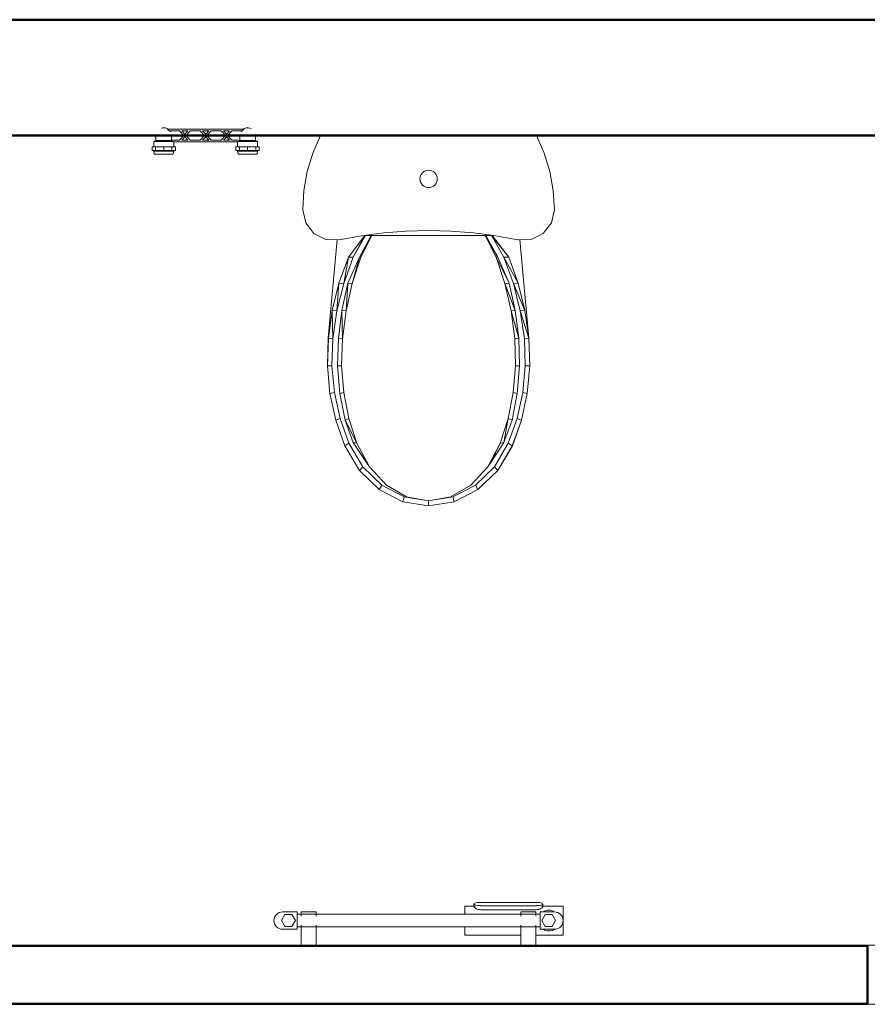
# Model space of a CAD drawing. Header units: millimetres. Extents: x 19459 to 41104, y 2709 to 43059.
# Tile 51 of 58: x 27569 to 29034, y 41075 to 42776. Entities that reach past the tile are written whole.
import ezdxf

# ---------------------------------------------------------------- set-up
doc = ezdxf.new("R2010")
doc.units = ezdxf.units.MM
doc.linetypes.add('ADSK_Скрыто', pattern=[300, 150, -150])
for name, color, linetype, lineweight in [('A-DETL-____-HDLN', 90, 'ADSK_Скрыто', 9), ('A-GENM-____-MCUT', 13, 'Continuous', 50), ('A-GENM-____-OTLN', 13, 'Continuous', 20), ('A-WALL-____-MCUT', 113, 'Continuous', 50), ('A-WALL-____-OTLN', 113, 'Continuous', 20), ('M-EQPM-____-OTLN', 50, 'Continuous', 20)]:
    doc.layers.add(name, color=color, linetype=linetype, lineweight=lineweight)

# ---------------------------------------------------------------- blocks, each defined once
blk = doc.blocks.new('Прямая форма - 83 new-608743-В_Этаж 01_Вентиляция')
at = {"layer": 'A-WALL-____-MCUT', "color": 253}
for p, q in [((8700, 0), (5700, 0)), ((5700, -200), (8700, -200))]:
    blk.add_line(p, q, dxfattribs=at)
blk = doc.blocks.new('Прямая форма - SW - 005-608744-В_Этаж 01_Вентиляция')
blk.add_blockref('Прямая форма - 83 new-608743-В_Этаж 01_Вентиляция', (0, 0))
blk = doc.blocks.new('Прямая форма - 83 new-608798-В_Этаж 01_Вентиляция')
at = {"layer": 'A-WALL-____-MCUT', "color": 253}
for p, q in [((3500, 100), (1175.8, 100)), ((1175.8, 100), (1175.8, 0)), ((1175.8, 0), (2699.1, 0))]:
    blk.add_line(p, q, dxfattribs=at)
blk = doc.blocks.new('Прямая форма - SW - 005-608799-В_Этаж 01_Вентиляция')
blk.add_blockref('Прямая форма - 83 new-608798-В_Этаж 01_Вентиляция', (0, 0))
blk = doc.blocks.new('Family - DOO - 010-608801-В_Этаж 01_Вентиляция')
at = {"layer": 'A-GENM-____-MCUT', "lineweight": 9}
for p, q in [((350, 101), (-350, 101)), ((-350, 101), (-350, -1)), ((350, -1), (350, 101)), ((-350, -1), (350, -1))]:
    blk.add_line(p, q, dxfattribs=at)
blk = doc.blocks.new('Прямая форма - 83 new-608817-В_Этаж 01_Вентиляция')
at = {"layer": 'M-EQPM-____-OTLN', "color": 9}
for p, q in [((200.1, -30.5), (186.8, 0)), ((-186.8, 0), (-200.1, -30.5)), ((-200.1, -30.5), (-209.7, -62.4)), ((209.7, -62.4), (200.1, -30.5)), ((-209.7, -62.4), (-215.5, -95.2)), ((-13.9, -69.2), (-12.5, -66.6)), ((-12.5, -66.6), (-10.6, -64.4)), ((-10.6, -64.4), (-8.3, -62.5)), ((-8.3, -62.5), (-5.7, -61.1)), ((-5.7, -61.1), (-2.9, -60.3)), ((-2.9, -60.3), (0, -60)), ((0, -60), (2.9, -60.3)), ((2.9, -60.3), (5.7, -61.1)), ((5.7, -61.1), (8.3, -62.5)), ((8.3, -62.5), (10.6, -64.4)), ((10.6, -64.4), (12.5, -66.6)), ((12.5, -66.6), (13.9, -69.2)), ((215.5, -95.2), (209.7, -62.4)), ((-15, -75), (-14.7, -72.1)), ((-14.7, -77.9), (-15, -75)), ((-14.7, -72.1), (-13.9, -69.2)), ((-13.9, -80.7), (-14.7, -77.9)), ((-12.5, -83.3), (-13.9, -80.7)), ((-10.6, -85.6), (-12.5, -83.3)), ((12.5, -83.3), (10.6, -85.6)), ((13.9, -80.7), (12.5, -83.3)), ((13.9, -69.2), (14.7, -72.1)), ((14.7, -77.9), (13.9, -80.7)), ((14.7, -72.1), (15, -75)), ((15, -75), (14.7, -77.9)), ((-215.5, -95.2), (-217.5, -128.5)), ((-8.3, -87.4), (-10.6, -85.6)), ((-5.7, -88.8), (-8.3, -87.4)), ((-2.9, -89.7), (-5.7, -88.8)), ((0, -90), (-2.9, -89.7)), ((2.9, -89.7), (0, -90)), ((5.7, -88.8), (2.9, -89.7)), ((8.3, -87.4), (5.7, -88.8)), ((10.6, -85.6), (8.3, -87.4)), ((217.5, -128.5), (215.5, -95.2)), ((-217.5, -128.5), (-212.4, -151)), ((212.4, -151), (217.5, -128.5)), ((-212.4, -151), (-198.2, -169.1)), ((198.2, -169.1), (212.4, -151)), ((-198.2, -169.1), (-177.6, -179.5)), ((-116.2, -173.2), (-77.6, -168.3)), ((-77.6, -168.3), (-38.9, -165.4)), ((-38.9, -165.4), (0, -164.4)), ((38.9, -165.4), (0, -164.4)), ((77.6, -168.3), (38.9, -165.4)), ((77.6, -168.3), (116.2, -173.2)), ((177.6, -179.5), (198.2, -169.1)), ((-177.6, -179.5), (-154.5, -180)), ((-157.8, -179.9), (-173.5, -350.4)), ((-154.5, -180), (-116.2, -173.2)), ((-138.7, -210.1), (-110.2, -172.9)), ((-130.1, -210.2), (-110.2, -172.9)), ((-108.9, -172.9), (-130.1, -210.2)), ((-119.6, -210.1), (-99.2, -172.9)), ((-117.1, -210.2), (-99.2, -172.9)), ((-98, -172.9), (-117.1, -210.2)), ((-110.2, -172.9), (-108.9, -172.9)), ((-108.9, -172.9), (-99.2, -172.9)), ((-99.2, -172.9), (-98, -172.9)), ((-98, -172.9), (98, -172.9)), ((98, -172.9), (99.2, -172.9)), ((98, -172.9), (119.6, -210.1)), ((117.1, -210.2), (98, -172.9)), ((99.2, -172.9), (108.9, -172.9)), ((99.2, -172.9), (119.6, -210.1)), ((108.9, -172.9), (110.2, -172.9)), ((108.9, -172.9), (138.7, -210.1)), ((130.1, -210.2), (108.9, -172.9)), ((110.2, -172.9), (138.7, -210.1)), ((116.2, -173.2), (154.5, -180)), ((154.5, -180), (177.6, -179.5)), ((173.5, -350.4), (157.8, -179.9)), ((-154.9, -255.3), (-138.7, -210.1)), ((-146.7, -255.5), (-138.7, -210.1)), ((-130.1, -210.2), (-146.7, -255.5)), ((-139.4, -255.3), (-119.6, -210.1)), ((-138.7, -210.1), (-130.1, -210.2)), ((-132, -255.5), (-119.6, -210.1)), ((-117.1, -210.2), (-132, -255.5)), ((-119.6, -210.1), (-117.1, -210.2)), ((119.6, -210.1), (117.1, -210.2)), ((117.1, -210.2), (139.4, -255.3)), ((132, -255.5), (117.1, -210.2)), ((119.6, -210.1), (139.4, -255.3)), ((138.7, -210.1), (130.1, -210.2)), ((130.1, -210.2), (154.9, -255.3)), ((146.7, -255.5), (130.1, -210.2)), ((138.7, -210.1), (154.9, -255.3)), ((-166.5, -302.2), (-154.9, -255.3)), ((-158.6, -302.8), (-154.9, -255.3)), ((-146.7, -255.5), (-158.6, -302.8)), ((-154.9, -255.3), (-146.7, -255.5)), ((-149.8, -302.2), (-139.4, -255.3)), ((-142.7, -302.8), (-139.4, -255.3)), ((-132, -255.5), (-142.7, -302.8)), ((-139.4, -255.3), (-132, -255.5)), ((139.4, -255.3), (132, -255.5)), ((132, -255.5), (149.8, -302.2)), ((142.7, -302.8), (132, -255.5)), ((139.4, -255.3), (149.8, -302.2)), ((154.9, -255.3), (146.7, -255.5)), ((146.7, -255.5), (166.5, -302.2)), ((158.6, -302.8), (146.7, -255.5)), ((154.9, -255.3), (166.5, -302.2)), ((-173.3, -350.4), (-166.5, -302.2)), ((-165.6, -351.3), (-166.5, -302.2)), ((-166.5, -302.2), (-158.6, -302.8)), ((-158.6, -302.8), (-165.6, -351.3)), ((-156, -350.4), (-149.8, -302.2)), ((-149, -351.3), (-149.8, -302.2)), ((-149.8, -302.2), (-142.7, -302.8)), ((-142.7, -302.8), (-149, -351.3)), ((149.8, -302.2), (142.7, -302.8)), ((142.7, -302.8), (156, -350.4)), ((149, -351.3), (142.7, -302.8)), ((149.8, -302.2), (156, -350.4)), ((166.5, -302.2), (158.6, -302.8)), ((158.6, -302.8), (173.3, -350.4)), ((165.6, -351.3), (158.6, -302.8)), ((166.5, -302.2), (173.3, -350.4)), ((-175, -398.1), (-173.5, -350.4)), ((-174.8, -398.1), (-173.3, -350.4)), ((-173.3, -350.4), (-165.6, -351.3)), ((-165.6, -351.3), (-167, -397.7)), ((-157.3, -398.1), (-156, -350.4)), ((-156, -350.4), (-149, -351.3)), ((-149, -351.3), (-150.3, -397.7)), ((156, -350.4), (149, -351.3)), ((150.3, -397.7), (149, -351.3)), ((156, -350.4), (157.3, -398.1)), ((173.3, -350.4), (165.6, -351.3)), ((167, -397.7), (165.6, -351.3)), ((173.3, -350.4), (174.8, -398.1)), ((175, -398.1), (173.5, -350.4)), ((-170.7, -445.5), (-175, -398.1)), ((-167, -397.7), (-174.8, -398.1)), ((-170.5, -445.5), (-174.8, -398.1)), ((-162.8, -443.9), (-167, -397.7)), ((-150.3, -397.7), (-157.3, -398.1)), ((-153.4, -445.5), (-157.3, -398.1)), ((-146.5, -443.9), (-150.3, -397.7)), ((150.3, -397.7), (146.5, -443.9)), ((157.3, -398.1), (150.3, -397.7)), ((157.3, -398.1), (153.4, -445.5)), ((167, -397.7), (162.8, -443.9)), ((174.8, -398.1), (167, -397.7)), ((174.8, -398.1), (170.5, -445.5)), ((170.7, -445.5), (175, -398.1)), ((-170.7, -445.5), (-160.6, -491.7)), ((-170.5, -445.5), (-162.8, -443.9)), ((-160.4, -491.7), (-170.5, -445.5)), ((-153, -488.9), (-162.8, -443.9)), ((-153.4, -445.5), (-146.5, -443.9)), ((-144.4, -491.7), (-153.4, -445.5)), ((-146.5, -443.9), (-137.7, -488.9)), ((137.7, -488.9), (146.5, -443.9)), ((153.4, -445.5), (144.4, -491.7)), ((146.5, -443.9), (153.4, -445.5)), ((153, -488.9), (162.8, -443.9)), ((170.5, -445.5), (160.4, -491.7)), ((160.6, -491.7), (170.7, -445.5)), ((162.8, -443.9), (170.5, -445.5)), ((-160.6, -491.7), (-144.9, -535.9)), ((-160.4, -491.7), (-153, -488.9)), ((-144.8, -535.9), (-160.4, -491.7)), ((-137.8, -531.8), (-153, -488.9)), ((-144.4, -491.7), (-137.7, -488.9)), ((-130.3, -530.2), (-144.4, -491.7)), ((-124, -531.8), (-144.4, -491.7)), ((-137.7, -488.9), (-124, -531.8)), ((124, -531.8), (137.7, -488.9)), ((137.7, -488.9), (130.3, -530.2)), ((144.4, -491.7), (130.3, -530.2)), ((144.4, -491.7), (137.7, -488.9)), ((153, -488.9), (137.8, -531.8)), ((160.4, -491.7), (144.8, -535.9)), ((144.9, -535.9), (160.6, -491.7)), ((160.4, -491.7), (153, -488.9)), ((-144.9, -535.9), (-119.7, -578.7)), ((-144.8, -535.9), (-137.8, -531.8)), ((-119.6, -578.7), (-144.8, -535.9)), ((-113.8, -572.6), (-137.8, -531.8)), ((-107.6, -565), (-130.3, -530.2)), ((-102.4, -572.6), (-130.3, -530.2)), ((-130.3, -530.2), (-124, -531.8)), ((-124, -531.8), (-102.4, -572.6)), ((102.4, -572.6), (124, -531.8)), ((130.3, -530.2), (107.6, -565)), ((124, -531.8), (107.6, -565)), ((113.8, -572.6), (137.8, -531.8)), ((144.8, -535.9), (119.6, -578.7)), ((119.7, -578.7), (144.9, -535.9)), ((130.3, -530.2), (124, -531.8)), ((137.8, -531.8), (144.8, -535.9)), ((-119.6, -578.7), (-113.8, -572.6)), ((-81.1, -604.2), (-113.8, -572.6)), ((-102.4, -572.6), (-107.6, -565)), ((-73, -604.2), (-102.4, -572.6)), ((73, -604.2), (102.4, -572.6)), ((81.1, -604.2), (113.8, -572.6)), ((107.6, -565), (102.4, -572.6)), ((119.6, -578.7), (113.8, -572.6)), ((-119.7, -578.7), (-85.3, -611.8)), ((-85.2, -611.8), (-119.6, -578.7)), ((119.6, -578.7), (85.2, -611.8)), ((85.3, -611.8), (119.7, -578.7)), ((-85.3, -611.8), (-44.3, -632.8)), ((-85.2, -611.8), (-81.1, -604.2)), ((-44.3, -632.8), (-85.2, -611.8)), ((-42.2, -624.1), (-81.1, -604.2)), ((-37.9, -624.1), (-73, -604.2)), ((37.9, -624.1), (73, -604.2)), ((42.2, -624.1), (81.1, -604.2)), ((85.2, -611.8), (44.3, -632.8)), ((44.3, -632.8), (85.3, -611.8)), ((85.2, -611.8), (81.1, -604.2)), ((-44.3, -632.8), (-42.2, -624.1)), ((0, -631), (-42.2, -624.1)), ((-37.9, -624.1), (0, -631)), ((42.2, -624.1), (0, -631)), ((0, -631), (37.9, -624.1)), ((44.3, -632.8), (42.2, -624.1)), ((0, -640), (-44.3, -632.8)), ((-44.3, -632.8), (0, -640)), ((0, -640), (0, -631)), ((44.3, -632.8), (0, -640)), ((0, -640), (44.3, -632.8))]:
    blk.add_line(p, q, dxfattribs=at)
blk = doc.blocks.new('Прямая форма - FU - 054-608818-В_Этаж 01_Вентиляция')
blk.add_blockref('Прямая форма - 83 new-608817-В_Этаж 01_Вентиляция', (0, 0))
blk = doc.blocks.new('83 new_ifc_RVT-1-В_Этаж 01_Вентиляция')
at = {"layer": 'A-GENM-____-OTLN', "color": 9, "lineweight": 20, "rotation": 180}
blk.add_blockref('Family - DOO - 010-608801-В_Этаж 01_Вентиляция', (29384.5, 41175.8), dxfattribs=at)
at = {"layer": 'A-WALL-____-OTLN', "color": 9, "lineweight": 20}
blk.add_blockref('Прямая форма - SW - 005-608744-В_Этаж 01_Вентиляция', (21210.3, 42775.8), dxfattribs=at)
at = {"layer": 'A-WALL-____-OTLN', "color": 9, "lineweight": 20, "rotation": 180}
blk.add_blockref('Прямая форма - SW - 005-608799-В_Этаж 01_Вентиляция', (30210.3, 41175.8), dxfattribs=at)
at = {"layer": 'M-EQPM-____-OTLN', "color": 9, "lineweight": 20}
blk.add_blockref('Прямая форма - FU - 054-608818-В_Этаж 01_Вентиляция', (28275.9, 42575.8), dxfattribs=at)
blk = doc.blocks.new('VTp_724_0 Водорозетка двойная - VTp_724_0-V7-В_Этаж 01_Вентиляция')
at = {"layer": 'M-EQPM-____-OTLN'}
for p, q in [((-92.6, 26.1), (-86.7, 26.1)), ((-92.6, 19.4), (-92.6, 26.1)), ((-86.7, 19.4), (-92.6, 19.4)), ((-88.9, 32), (-89.8, 27.2)), ((-89.8, 27.2), (-89.8, 26.1)), ((-55.3, 27.2), (-89.8, 27.2)), ((-89.8, 19.4), (-89.8, 10.4)), ((-56.2, 32), (-88.9, 32)), ((-86.7, 26.1), (-72.5, 26.1)), ((-86.7, 19.4), (-86.7, 26.1)), ((-72.5, 19.4), (-86.7, 19.4)), ((-72.5, 26.1), (-58.3, 26.1)), ((-72.5, 19.4), (-72.5, 26.1)), ((-58.3, 19.4), (-72.5, 19.4)), ((-58.3, 26.1), (-52.4, 26.1)), ((-58.3, 26.1), (-58.3, 19.4)), ((-52.4, 19.4), (-58.3, 19.4)), ((-55.3, 27.2), (-56.2, 32)), ((-55.3, 26.1), (-55.3, 27.2)), ((-55.3, 11), (-55.3, 19.4)), ((-52.4, 19.4), (-52.4, 26.1)), ((52.4, 26.1), (58.3, 26.1)), ((52.4, 19.4), (52.4, 26.1)), ((58.3, 19.4), (52.4, 19.4)), ((56.1, 32), (55.2, 27.2)), ((55.2, 27.2), (55.2, 26.1)), ((55.2, 19.4), (55.2, 11)), ((89.7, 27.2), (55.2, 27.2)), ((88.8, 32), (56.1, 32)), ((58.3, 26.1), (72.5, 26.1)), ((58.3, 19.4), (58.3, 26.1)), ((72.5, 19.4), (58.3, 19.4)), ((72.5, 26.1), (86.7, 26.1)), ((72.5, 19.4), (72.5, 26.1)), ((86.7, 19.4), (72.5, 19.4)), ((86.7, 26.1), (92.6, 26.1)), ((86.7, 26.1), (86.7, 19.4)), ((92.6, 19.4), (86.7, 19.4)), ((89.7, 27.2), (88.8, 32)), ((89.7, 26.1), (89.7, 27.2)), ((89.7, 10.4), (89.7, 19.4)), ((92.6, 19.4), (92.6, 26.1)), ((-89.8, 10.4), (-85.9, 8.8)), ((-56, 10.4), (-89.8, 10.4)), ((-85.9, 8.8), (-85.9, 0)), ((-60.1, 8.8), (-85.9, 8.8)), ((-60.1, 8.8), (-60.1, 8)), ((-60.1, 8), (-45.3, 8)), ((-59.1, 0), (-59.1, 8)), ((56, 11), (-56, 11)), ((-56, 11), (-56, 10.4)), ((-45.3, 8), (-38, 0)), ((-36, 2.2), (-41.2, 8)), ((-41.2, 8), (-30.8, 8)), ((-30.8, 8), (-36, 2.2)), ((-34, 0), (-26.7, 8)), ((-26.7, 8), (-9.3, 8)), ((-9.3, 8), (-2, 0)), ((0, 2.2), (-5.2, 8)), ((-5.2, 8), (5.2, 8)), ((5.2, 8), (0, 2.2)), ((2, 0), (9.3, 8)), ((9.3, 8), (26.7, 8)), ((26.7, 8), (34, 0)), ((30.8, 8), (41.2, 8)), ((36, 2.2), (30.8, 8)), ((41.2, 8), (36, 2.2)), ((38, 0), (45.3, 8)), ((45.3, 8), (60.1, 8)), ((56, 10.4), (56, 11)), ((89.7, 10.4), (56, 10.4)), ((59.1, 8), (59.1, 0)), ((85.9, 8.8), (60.1, 8.8)), ((60.1, 8), (60.1, 8.8)), ((85.9, 8.8), (89.7, 10.4)), ((85.9, 0), (85.9, 8.8)), ((-66.7, -11), (66.7, -11)), ((-45.3, -8), (-63, -8)), ((-38, 0), (-45.3, -8)), ((-41.2, -8), (-36, -2.2)), ((-30.8, -8), (-41.2, -8)), ((-36, -2.2), (-30.8, -8)), ((-26.7, -8), (-34, 0)), ((-9.3, -8), (-26.7, -8)), ((-2, 0), (-9.3, -8)), ((-5.2, -8), (0, -2.2)), ((5.2, -8), (-5.2, -8)), ((0, -2.2), (5.2, -8)), ((9.3, -8), (2, 0)), ((26.7, -8), (9.3, -8)), ((34, 0), (26.7, -8)), ((30.8, -8), (36, -2.2)), ((41.2, -8), (30.8, -8)), ((36, -2.2), (41.2, -8)), ((45.3, -8), (38, 0)), ((63, -8), (45.3, -8))]:
    blk.add_line(p, q, dxfattribs=at)
for centre, radius, start, end in [((-72.5, 0), 13.4, 180, 188.2152), ((-212.1, 402.2), 421.7, 291.1285, 291.7236), ((-72.5, 0), 13.4, 352.5609, 0), ((-72.5, 0), 13.4, 351.8321, 360), ((212.1, 402.2), 421.7, 248.2764, 248.8715), ((72.5, 0), 13.4, 180, 185.5594), ((72.5, 0), 13.4, 180, 186.8117), ((72.5, 0), 13.4, 351.7848, 0), ((-72.5, 0), 13.4, 240, 293.6489), ((-72.5, 0), 13.4, 296.8936, 306.3065), ((-72.5, 0), 13.4, 323.3436, 330.7909), ((-72.5, 0), 13.4, 323.4167, 328.7777), ((-72.5, 0), 13.4, 323.5438, 327.3258), ((72.5, 0), 13.4, 209.2091, 216.6564), ((72.5, 0), 13.4, 211.2223, 216.9182), ((72.5, 0), 13.4, 212.6742, 217.0264), ((72.5, 0), 13.4, 233.6935, 243.1064), ((72.5, 0), 13.4, 246.3511, 288.109)]:
    blk.add_arc(centre, radius, start, end, dxfattribs=at)
for points in [[(-63, -8), (-63.5, -8.6), (-64.7, -9.7), (-66, -10.6), (-66.7, -11)], [(66.7, -11), (66, -10.6), (64.7, -9.7), (63.5, -8.6), (63, -8)]]:
    blk.add_open_spline(points, degree=3, dxfattribs=at)
blk = doc.blocks.new('THERMEX_Электрический_полотенцесушитель_Menta - THERMEX_MENTA-1657908-В_Этаж 01_Вентиляция')
at = {"layer": 'A-DETL-____-HDLN'}
for p, q in [((-202.9, 15), (-202.9, 15)), ((-202.9, 15), (-202.9, 15)), ((-177.1, 15), (-177.1, 15)), ((-177.1, 15), (-177.1, 15)), ((177.1, 15), (177.1, 15)), ((177.1, 15), (177.1, 15)), ((202.9, 15), (202.9, 15)), ((202.9, 15), (202.9, 15)), ((-202.9, -45), (-202.9, -45)), ((-202.9, -45), (-202.9, -45)), ((-177.1, -45), (-177.1, -45)), ((-177.1, -45), (-177.1, -45)), ((177.1, -45), (177.1, -45)), ((177.1, -45), (177.1, -45)), ((202.9, -45), (202.9, -45)), ((202.9, -45), (202.9, -45))]:
    blk.add_line(p, q, dxfattribs=at)
at = {"layer": 'M-EQPM-____-OTLN'}
for p, q in [((97.9, 25), (80, 25)), ((80, 25), (80, 11.1)), ((95.8, 28.6), (95.8, 24.1)), ((203.8, 31.4), (106.8, 31.4)), ((106.8, 25.7), (203.8, 25.7)), ((203.8, 18.8), (106.8, 18.8)), ((250, 25), (212.6, 25)), ((214.8, 24.1), (214.8, 28.6)), ((250, -25), (250, 25)), ((-231, 10.4), (-237, 0)), ((-237, 0), (-231, -10.4)), ((-210, 15), (-235, 15)), ((-219, 10.4), (-231, 10.4)), ((-213, 0), (-219, 10.4)), ((-219, -10.4), (-213, 0)), ((-210, -15), (-210, 15)), ((210, 11), (-210, 11)), ((-203, 15), (-203, 7.7)), ((-203, 15), (-203, 11)), ((-202.9, 15), (-202.9, 15)), ((-177.1, 15), (-177.1, 15)), ((-177, 7.8), (-177, 15)), ((-177, 11), (-177, 15)), ((177, 15), (177, 7.8)), ((177, 15), (177, 11)), ((177.1, 15), (177.1, 15)), ((202.9, 15), (202.9, 15)), ((203, 7.9), (203, 15)), ((203, 11), (203, 15)), ((235, 15), (210, 15)), ((210, 15), (210, -15)), ((219, 10.4), (213, 0)), ((213, 0), (219, -10.4)), ((231, 10.4), (219, 10.4)), ((237, 0), (231, 10.4)), ((231, -10.4), (237, 0)), ((-235, -15), (-210, -15)), ((-231, -10.4), (-219, -10.4)), ((-210, -11), (210, -11)), ((-203, -7.8), (-203, -45)), ((-203, -11), (-203, -45)), ((-177, -45), (-177, -7.8)), ((-177, -45), (-177, -11)), ((80, -11), (80, -25)), ((177, -7.8), (177, -45)), ((177, -11), (177, -45)), ((203, -45), (203, -7.7)), ((203, -45), (203, -11)), ((210, -15), (235, -15)), ((219, -10.4), (231, -10.4)), ((80, -25), (177.1, -25)), ((202.9, -25), (250, -25)), ((-202.9, -45), (-202.9, -45)), ((-177.1, -45), (-177.1, -45)), ((177.1, -45), (177.1, -45)), ((202.9, -45), (202.9, -45))]:
    blk.add_line(p, q, dxfattribs=at)
at = {"layer": 'M-EQPM-____-OTLN', "flags": 128}
for points in [[(-202.9, 15), (-202.4, 15), (-201.3, 15), (-199.7, 15), (-197.6, 15), (-195.3, 15), (-192.7, 15), (-190, 15)], [(-190, 15), (-187.3, 15), (-184.7, 15), (-182.4, 15), (-180.3, 15), (-178.7, 15), (-177.6, 15), (-177.1, 15)], [(177.1, 15), (177.6, 15), (178.7, 15), (180.3, 15), (182.4, 15), (184.7, 15), (187.3, 15), (190, 15)], [(190, 15), (192.7, 15), (195.3, 15), (197.6, 15), (199.7, 15), (201.3, 15), (202.4, 15), (202.9, 15)], [(-190, -45), (-192.7, -45), (-195.3, -45), (-197.6, -45), (-199.7, -45), (-201.3, -45), (-202.4, -45), (-202.9, -45)], [(-177.1, -45), (-177.6, -45), (-178.7, -45), (-180.3, -45), (-182.4, -45), (-184.7, -45), (-187.3, -45), (-190, -45)], [(190, -45), (187.3, -45), (184.7, -45), (182.4, -45), (180.3, -45), (178.7, -45), (177.6, -45), (177.1, -45)], [(202.9, -45), (202.4, -45), (201.3, -45), (199.7, -45), (197.6, -45), (195.3, -45), (192.7, -45), (190, -45)]]:
    blk.add_lwpolyline(points, dxfattribs=at)
at = {"layer": 'M-EQPM-____-OTLN'}
for centre, radius, start, end in [((225, 0), 18, 56.9143, 123.0857), ((-235, 0), 15, 90, 270), ((235, 0), 15, 270, 90), ((225, 0), 18, 236.9143, 303.0857)]:
    blk.add_arc(centre, radius, start, end, dxfattribs=at)
for centre, start_param, end_param in [((106.8, 28.6), 4.712389, 7.853982), ((203.8, 28.6), 1.570796, 4.712389)]:
    blk.add_ellipse(centre, major_axis=(-11, 0), ratio=0.258819, start_param=start_param, end_param=end_param, dxfattribs=at)
for points, knots in [([(106.8, 18.8), (105.8, 18.8), (104, 18.9), (101.5, 19.6), (99.3, 20.6), (97.4, 21.9), (96.3, 22.9), (95.9, 23.6), (95.8, 23.8), (95.8, 23.8)], [0, 0, 0, 0, 0.1111111, 0.2222222, 0.3333333, 0.4444444, 0.5833333, 0.6527778, 0.6666667, 0.6666667, 0.6666667, 0.6666667]), ([(214.7, 23.8), (214.6, 23.5), (214.2, 22.8), (212.6, 21.5), (210.6, 20.3), (208.7, 19.6), (206.6, 19), (204.9, 18.8), (203.8, 18.8)], [0.3333333, 0.3333333, 0.3333333, 0.3333333, 0.4444444, 0.5833333, 0.7222222, 0.7916667, 0.8611111, 1, 1, 1, 1])]:
    blk.add_open_spline(points, degree=3, knots=knots, dxfattribs=at)

msp = doc.modelspace()

# ---------------------------------------------------------------- block references
at = {"lineweight": 9}
msp.add_blockref('83 new_ifc_RVT-1-В_Этаж 01_Вентиляция', (0, 0), dxfattribs=at)
at = {"layer": 'A-DETL-____-HDLN'}
msp.add_blockref('THERMEX_Электрический_полотенцесушитель_Menta - THERMEX_MENTA-1657908-В_Этаж 01_Вентиляция', (28258.6, 41219.5), dxfattribs=at)
at = {"layer": 'M-EQPM-____-OTLN', "rotation": 180}
msp.add_blockref('VTp_724_0 Водорозетка двойная - VTp_724_0-V7-В_Этаж 01_Вентиляция', (27890.5, 42575.8), dxfattribs=at)

doc.saveas('drawing.dxf')
